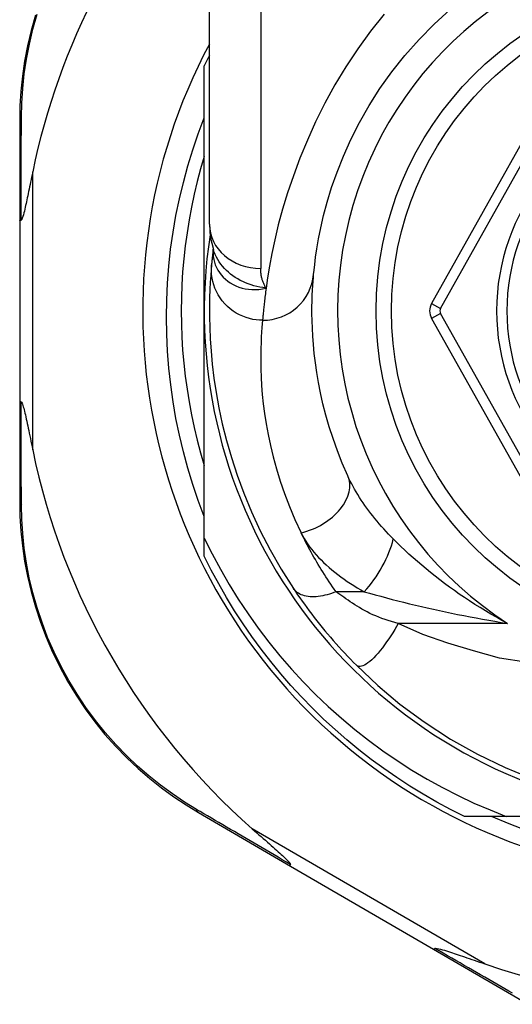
# Model space of a CAD drawing. Header units: inches. Extents: x 14 to 456, y 41 to 215.
# Tile 132 of 201: x 104.82 to 105.198, y 146.917 to 147.672. Entities that reach past the tile are written whole.
import ezdxf

# ---------------------------------------------------------------- set-up
doc = ezdxf.new("R2010")
doc.units = ezdxf.units.IN
doc.header["$MEASUREMENT"] = 0
doc.layers.add('Visible Edges(ANSI)', color=7, linetype='Continuous', lineweight=25)
doc.layers.add('Visible Tangent Edges(ANSI)', color=7, linetype='Continuous', lineweight=25)

msp = doc.modelspace()

# ---------------------------------------------------------------- linework, layer by layer
at = {"layer": 'Visible Edges(ANSI)'}
for p, q in [((104.96536, 147.51494), (104.96536, 147.7522)), ((104.96143, 147.44851), (104.96143, 147.63659)), ((105.23757, 147.63548), (105.13593, 147.45429)), ((104.8197, 147.59461), (104.8197, 147.51757)), ((104.8197, 147.51757), (104.8197, 147.37945)), ((104.96829, 147.49581), (104.96828, 147.49576)), ((104.96143, 147.27421), (104.96143, 147.44851)), ((105.13593, 147.44273), (105.23757, 147.26171)), ((104.8197, 147.37945), (104.8197, 147.30202)), ((104.96143, 147.26042), (104.96143, 147.27421)), ((104.95686, 147.06372), (105.02753, 147.02267)), ((105.19331, 147.06071), (105.16114, 147.06071)), ((105.34922, 147.06071), (105.19331, 147.06071)), ((105.02753, 147.02267), (105.13742, 146.95884)), ((105.13742, 146.95884), (105.21017, 146.91658))]:
    msp.add_line(p, q, dxfattribs=at)
at = {"layer": 'Visible Edges(ANSI)', "flags": 128}
for points in [[(105.04539, 147.47653), (105.04571, 147.47977), (105.04619, 147.48413), (105.04689, 147.48961), (105.04784, 147.49615), (105.04913, 147.50371), (105.05082, 147.51223), (105.053, 147.52167), (105.05575, 147.53199), (105.05917, 147.54311), (105.06334, 147.5549), (105.06827, 147.56722), (105.07399, 147.57994), (105.08054, 147.59291), (105.08794, 147.606), (105.09623, 147.61906), (105.10542, 147.63196), (105.11548, 147.64454), (105.12634, 147.65672), (105.13795, 147.66844), (105.15025, 147.67961)], [(104.83179, 147.67535), (104.82848, 147.66361), (104.82571, 147.65188), (104.82349, 147.64018), (104.82179, 147.62855), (104.82061, 147.61704), (104.81992, 147.60572), (104.8197, 147.59461)], [(104.96143, 147.29072), (104.95683, 147.30296), (104.95261, 147.31535), (104.94878, 147.32786), (104.94535, 147.34046), (104.94231, 147.35316), (104.93968, 147.36593), (104.93745, 147.37877), (104.93562, 147.39167), (104.93419, 147.40463), (104.93317, 147.41763), (104.93255, 147.43066), (104.93235, 147.44371), (104.93255, 147.45677), (104.93316, 147.46984), (104.93418, 147.48289), (104.93561, 147.49588), (104.93745, 147.5088), (104.93968, 147.52165), (104.94232, 147.53442), (104.94536, 147.54709), (104.94879, 147.55966), (104.95261, 147.57212), (104.95682, 147.58446), (104.96143, 147.59667)], [(104.96143, 147.56706), (104.95862, 147.55744), (104.95604, 147.54775), (104.95371, 147.538), (104.95162, 147.52819), (104.94977, 147.51834), (104.94816, 147.50844), (104.94681, 147.49851), (104.94569, 147.48855), (104.94483, 147.47856), (104.94421, 147.46855), (104.94383, 147.45853), (104.94371, 147.44851), (104.94383, 147.43848), (104.94421, 147.42847), (104.94483, 147.41846), (104.94569, 147.40847), (104.94681, 147.39851), (104.94816, 147.38857), (104.94977, 147.37868), (104.95162, 147.36882), (104.95371, 147.35902), (104.95604, 147.34927), (104.95862, 147.33958), (104.96143, 147.32996)], [(104.8297, 147.55517), (104.82928, 147.55317), (104.82888, 147.5512), (104.82848, 147.54926), (104.82809, 147.54736), (104.8277, 147.54549), (104.82732, 147.54366), (104.82695, 147.54187), (104.82659, 147.54013), (104.82623, 147.53844), (104.82589, 147.5368), (104.82555, 147.53521), (104.82522, 147.53368), (104.8249, 147.53221), (104.82459, 147.53081), (104.82429, 147.52947), (104.82398, 147.52809), (104.82364, 147.52662), (104.82328, 147.52512), (104.8229, 147.52363), (104.82251, 147.52221), (104.82213, 147.52092), (104.82171, 147.51971), (104.82127, 147.51873), (104.82077, 147.51817)], [(104.8197, 147.51757), (104.8197, 147.51759), (104.8197, 147.51762), (104.81971, 147.51764), (104.81973, 147.51767), (104.81974, 147.5177), (104.81976, 147.51772), (104.81979, 147.51775), (104.81982, 147.51777), (104.81985, 147.5178), (104.81988, 147.51782), (104.81992, 147.51785), (104.81997, 147.51788), (104.82001, 147.5179), (104.82006, 147.51793), (104.82012, 147.51795), (104.82018, 147.51798), (104.82024, 147.518), (104.8203, 147.51802), (104.82037, 147.51805), (104.82044, 147.51807), (104.82052, 147.5181), (104.8206, 147.51812), (104.82068, 147.51814), (104.82077, 147.51817)], [(104.96536, 147.51494), (104.96607, 147.5054), (104.96839, 147.49551)], [(104.96828, 147.49576), (104.9682, 147.49511), (104.96813, 147.49446), (104.96805, 147.49383), (104.96798, 147.49322), (104.96791, 147.49261), (104.96784, 147.49202), (104.96777, 147.49145), (104.96771, 147.49089), (104.96765, 147.49034), (104.96759, 147.4898), (104.96754, 147.48928), (104.96748, 147.48877), (104.96743, 147.48828), (104.96738, 147.4878), (104.96733, 147.48733), (104.96729, 147.48688), (104.96724, 147.48644), (104.9672, 147.48602), (104.96716, 147.48561), (104.96712, 147.48521), (104.96709, 147.48483), (104.96705, 147.48446), (104.96702, 147.4841), (104.96699, 147.48376)], [(104.96699, 147.48376), (104.96666, 147.48004), (104.96633, 147.47567), (104.966, 147.47063), (104.96572, 147.46495), (104.9655, 147.45862), (104.96538, 147.45166), (104.96539, 147.44407), (104.96557, 147.43585), (104.96597, 147.42702), (104.96661, 147.41759), (104.96755, 147.40757), (104.96884, 147.39697), (104.97052, 147.38581), (104.97264, 147.37411), (104.97526, 147.3619), (104.97843, 147.34921), (104.98221, 147.33606), (104.98664, 147.3225), (104.99178, 147.30858), (104.99769, 147.29432), (105.00441, 147.27984), (105.01199, 147.26515), (105.02044, 147.25039), (105.02984, 147.23557)], [(105.07155, 147.32204), (105.06735, 147.33169), (105.0636, 147.3412), (105.06026, 147.35054), (105.05733, 147.35967), (105.05476, 147.36856), (105.05255, 147.37721), (105.05067, 147.38557), (105.04908, 147.39362), (105.04777, 147.40137), (105.04669, 147.40879), (105.04584, 147.4159), (105.04519, 147.42268), (105.04471, 147.42913), (105.04439, 147.43524), (105.0442, 147.44099), (105.04411, 147.4464), (105.04411, 147.45144), (105.04419, 147.45613), (105.04432, 147.46045), (105.0445, 147.46441), (105.04471, 147.468), (105.04494, 147.47122), (105.04517, 147.47407), (105.04539, 147.47653)], [(104.8197, 147.37945), (104.8197, 147.37943), (104.8197, 147.3794), (104.81971, 147.37937), (104.81973, 147.37935), (104.81974, 147.37932), (104.81976, 147.3793), (104.81979, 147.37927), (104.81982, 147.37925), (104.81985, 147.37922), (104.81988, 147.37919), (104.81992, 147.37917), (104.81997, 147.37914), (104.82001, 147.37912), (104.82006, 147.37909), (104.82012, 147.37907), (104.82018, 147.37904), (104.82024, 147.37902), (104.8203, 147.37899), (104.82037, 147.37897), (104.82044, 147.37895), (104.82052, 147.37892), (104.8206, 147.3789), (104.82068, 147.37887), (104.82077, 147.37885)], [(104.82077, 147.37885), (104.82118, 147.37845), (104.82154, 147.37774), (104.82186, 147.37691), (104.82217, 147.37596), (104.82247, 147.37495), (104.82276, 147.37389), (104.82307, 147.37272), (104.82338, 147.37146), (104.82371, 147.3701), (104.82404, 147.36865), (104.82439, 147.36713), (104.82474, 147.36554), (104.8251, 147.36388), (104.82547, 147.36217), (104.82585, 147.3604), (104.82623, 147.35856), (104.82663, 147.35666), (104.82704, 147.35469), (104.82746, 147.35267), (104.82789, 147.3506), (104.82833, 147.34848), (104.82878, 147.34631), (104.82923, 147.3441), (104.8297, 147.34185)], [(104.8197, 147.30202), (104.81992, 147.29095), (104.82061, 147.27965), (104.82178, 147.26818), (104.82347, 147.25658), (104.82568, 147.24491), (104.82843, 147.2332), (104.83172, 147.2215), (104.83557, 147.20983), (104.83999, 147.19825), (104.84498, 147.18681), (104.85049, 147.17555), (104.85652, 147.16451), (104.86302, 147.15376), (104.86999, 147.14334), (104.87739, 147.13329), (104.88519, 147.12367), (104.89335, 147.1145), (104.90182, 147.10579), (104.91056, 147.09756), (104.91953, 147.0898), (104.92869, 147.08253), (104.93799, 147.07576), (104.9474, 147.06948), (104.95686, 147.06372)], [(104.96143, 147.27421), (104.9674, 147.26217), (104.97375, 147.25033), (104.98046, 147.23869), (104.98755, 147.22727), (104.99499, 147.21608), (105.0028, 147.20512), (105.01095, 147.19441), (105.01945, 147.18395), (105.02829, 147.17375), (105.03744, 147.16385), (105.0469, 147.15426), (105.05664, 147.14498), (105.06668, 147.13603), (105.07699, 147.12739), (105.08758, 147.1191), (105.09843, 147.11114), (105.10953, 147.10353), (105.12088, 147.09627), (105.13247, 147.08937), (105.14428, 147.08285), (105.15628, 147.07672), (105.16846, 147.07099), (105.1808, 147.06565), (105.19331, 147.06071)], [(105.16114, 147.06071), (105.15042, 147.0661), (105.13987, 147.07177), (105.12947, 147.07774), (105.11924, 147.084), (105.10919, 147.09054), (105.09933, 147.09735), (105.08966, 147.10444), (105.08019, 147.11179), (105.07092, 147.1194), (105.06188, 147.12727), (105.05305, 147.13539), (105.04446, 147.14375), (105.0361, 147.15234), (105.02798, 147.16116), (105.02012, 147.17021), (105.0125, 147.17947), (105.00515, 147.18894), (104.99806, 147.19861), (104.99125, 147.20848), (104.98471, 147.21853), (104.97846, 147.22875), (104.97249, 147.23915), (104.96681, 147.24971), (104.96143, 147.26042)], [(105.02984, 147.23557), (105.03143, 147.23321), (105.03307, 147.23081), (105.03476, 147.22838), (105.03649, 147.22592), (105.03827, 147.22344), (105.0401, 147.22094), (105.04197, 147.21842), (105.04388, 147.21589), (105.04583, 147.21335), (105.04782, 147.21081), (105.04985, 147.20825), (105.05191, 147.20571), (105.054, 147.20317), (105.05611, 147.20065), (105.05825, 147.19815), (105.0604, 147.19567), (105.06258, 147.1932), (105.06477, 147.19076), (105.06698, 147.18834), (105.06921, 147.18595), (105.07145, 147.18357), (105.07371, 147.18123), (105.07598, 147.17891), (105.07826, 147.17662)], [(105.07826, 147.17662), (105.09471, 147.16115), (105.11167, 147.14694), (105.13024, 147.13324), (105.15058, 147.12004), (105.17129, 147.10838), (105.19246, 147.09811), (105.21481, 147.08894)], [(105.20936, 147.04967), (105.19559, 147.05495), (105.18199, 147.06071)], [(104.99828, 147.05122), (105.00002, 147.04969), (105.00174, 147.04818), (105.00343, 147.04669), (105.00509, 147.04523), (105.00672, 147.04379), (105.00832, 147.04239), (105.00987, 147.04102), (105.01138, 147.03968), (105.01285, 147.03839), (105.01426, 147.03713), (105.01563, 147.03592), (105.01693, 147.03476), (105.01817, 147.03364), (105.01935, 147.03257), (105.02046, 147.03156), (105.0215, 147.03061), (105.02255, 147.02963), (105.02361, 147.02862), (105.02463, 147.02763), (105.02557, 147.02667), (105.02639, 147.02578), (105.02703, 147.02502), (105.02745, 147.02439), (105.02758, 147.02386)], [(105.02753, 147.02267), (105.02751, 147.02268), (105.02749, 147.0227), (105.02747, 147.02272), (105.02746, 147.02274), (105.02745, 147.02277), (105.02744, 147.0228), (105.02743, 147.02283), (105.02742, 147.02287), (105.02742, 147.02291), (105.02742, 147.02295), (105.02742, 147.023), (105.02742, 147.02304), (105.02742, 147.0231), (105.02743, 147.02315), (105.02743, 147.02321), (105.02744, 147.02327), (105.02745, 147.02333), (105.02747, 147.0234), (105.02748, 147.02347), (105.0275, 147.02354), (105.02752, 147.02362), (105.02754, 147.0237), (105.02756, 147.02378), (105.02758, 147.02386)], [(105.13742, 146.95884), (105.13744, 146.95882), (105.13747, 146.95882), (105.13749, 146.95881), (105.13752, 146.95881), (105.13755, 146.95882), (105.13758, 146.95882), (105.13761, 146.95883), (105.13765, 146.95884), (105.13768, 146.95886), (105.13772, 146.95888), (105.13776, 146.9589), (105.1378, 146.95892), (105.13785, 146.95895), (105.13789, 146.95898), (105.13794, 146.95902), (105.13799, 146.95906), (105.13804, 146.9591), (105.13809, 146.95914), (105.13814, 146.95919), (105.1382, 146.95924), (105.13825, 146.95929), (105.13831, 146.95935), (105.13837, 146.95941), (105.13843, 146.95947)], [(105.13843, 146.95947), (105.13917, 146.95962), (105.14024, 146.95948), (105.14148, 146.95921), (105.14281, 146.95887), (105.14424, 146.95847), (105.14575, 146.95801), (105.14732, 146.95753), (105.14889, 146.95702), (105.15042, 146.95652), (105.15187, 146.95604), (105.15328, 146.95558), (105.15476, 146.95508), (105.1563, 146.95456), (105.1579, 146.95402), (105.15956, 146.95345), (105.16128, 146.95287), (105.16306, 146.95226), (105.16488, 146.95164), (105.16675, 146.951), (105.16866, 146.95034), (105.17062, 146.94967), (105.17262, 146.94898), (105.17465, 146.94828), (105.17672, 146.94757)]]:
    msp.add_lwpolyline(points, dxfattribs=at)
at = {"layer": 'Visible Edges(ANSI)'}
msp.add_circle((105.34922, 147.44851), 0.25591, dxfattribs=at)
for centre, radius, start, end in [((105.34837, 147.44851), 0.52953, 136.3272, 168.3795), ((105.34922, 147.44851), 0.43504, 151.92751, 28.07249), ((105.34922, 147.44851), 0.431, 152.95157, 154.12615), ((105.34922, 147.44851), 0.15551, 103.91643, 256.08357), ((105.34922, 147.44851), 0.3878, 171.33391, 340.21195), ((105.14623, 147.44851), 0.01181, 150.70877, 209.31319), ((105.34837, 147.44851), 0.52953, 191.6205, 228.6133), ((105.34837, 147.44851), 0.52953, 251.08535, 297.06854)]:
    msp.add_arc(centre, radius, start, end, dxfattribs=at)
at = {"layer": 'Visible Tangent Edges(ANSI)'}
for p, q in [((105.00473, 147.7522), (105.00473, 147.48105)), ((105.1428, 147.45044), (105.24444, 147.63162)), ((104.8297, 147.34185), (104.8297, 147.55517)), ((105.13593, 147.45429), (105.1428, 147.45044)), ((105.1428, 147.44658), (105.13593, 147.44273)), ((105.24444, 147.26557), (105.1428, 147.44658)), ((105.08426, 147.23311), (105.0626, 147.23311)), ((105.19426, 147.2088), (105.11033, 147.2088)), ((105.17672, 146.94757), (104.99828, 147.05122))]:
    msp.add_line(p, q, dxfattribs=at)
at = {"layer": 'Visible Tangent Edges(ANSI)', "flags": 128}
for points in [[(104.82103, 147.59706), (104.82129, 147.60792), (104.82201, 147.61901), (104.82321, 147.63026), (104.8249, 147.64164), (104.82711, 147.65309), (104.82984, 147.66457), (104.83311, 147.67605)], [(105.09946, 147.67604), (105.08903, 147.663), (105.07923, 147.64959), (105.07009, 147.63585), (105.06165, 147.62186), (105.05393, 147.60775), (105.0469, 147.59363), (105.04055, 147.57959), (105.03485, 147.56575), (105.0298, 147.55221), (105.02536, 147.53906), (105.02153, 147.52643), (105.01827, 147.5144), (105.01557, 147.50309), (105.01333, 147.49256), (105.01151, 147.48284), (105.01004, 147.47397), (105.00887, 147.46598)], [(104.82077, 147.51817), (104.82077, 147.5216), (104.82078, 147.52503), (104.82079, 147.52845), (104.8208, 147.53185), (104.82081, 147.53524), (104.82082, 147.53862), (104.82083, 147.54199), (104.82084, 147.54534), (104.82085, 147.54869), (104.82086, 147.55201), (104.82087, 147.55533), (104.82088, 147.55863), (104.82089, 147.56192), (104.8209, 147.56519), (104.82091, 147.56845), (104.82093, 147.57169), (104.82094, 147.57492), (104.82095, 147.57813), (104.82096, 147.58133), (104.82098, 147.58451), (104.82099, 147.58767), (104.821, 147.59082), (104.82101, 147.59394), (104.82103, 147.59706)], [(104.96819, 147.49449), (104.96816, 147.4923), (104.96831, 147.49012), (104.96865, 147.48795), (104.96917, 147.48582), (104.96987, 147.48374), (104.97075, 147.48171), (104.9718, 147.47975), (104.97302, 147.47786), (104.9744, 147.47606), (104.97594, 147.47436), (104.97763, 147.47277), (104.97946, 147.47131), (104.98142, 147.46996), (104.9835, 147.46876), (104.98571, 147.4677), (104.98801, 147.4668), (104.99042, 147.46606), (104.9929, 147.46549), (104.99545, 147.4651), (104.99806, 147.46489), (105.00072, 147.46487), (105.00341, 147.46503), (105.00614, 147.4654), (105.00887, 147.46598)], [(104.96828, 147.49576), (104.96828, 147.49573), (104.96828, 147.49569), (104.96827, 147.49566), (104.96827, 147.49562), (104.96826, 147.49558), (104.96826, 147.49554), (104.96826, 147.49549), (104.96825, 147.49545), (104.96825, 147.4954), (104.96824, 147.49535), (104.96824, 147.4953), (104.96824, 147.49525), (104.96823, 147.4952), (104.96823, 147.49514), (104.96822, 147.49509), (104.96822, 147.49503), (104.96822, 147.49497), (104.96821, 147.4949), (104.96821, 147.49484), (104.9682, 147.49477), (104.9682, 147.4947), (104.9682, 147.49463), (104.96819, 147.49456), (104.96819, 147.49449)], [(105.00887, 147.46598), (105.00649, 147.46633), (105.00414, 147.46676), (105.00184, 147.46726), (104.99958, 147.46784), (104.99737, 147.46849), (104.99521, 147.46922), (104.9931, 147.47004), (104.99104, 147.47094), (104.98903, 147.47192), (104.98709, 147.47299), (104.9852, 147.47416), (104.98338, 147.4754), (104.98163, 147.47672), (104.97997, 147.47812), (104.97838, 147.4796), (104.97689, 147.48114), (104.97548, 147.48275), (104.97416, 147.48442), (104.97294, 147.48615), (104.97181, 147.48793), (104.97079, 147.48977), (104.96988, 147.49165), (104.96908, 147.49357), (104.96838, 147.49552)], [(105.00619, 147.44128), (105.00374, 147.44136), (105.00123, 147.4416), (104.99868, 147.44201), (104.99611, 147.4426), (104.99354, 147.44337), (104.99098, 147.44434), (104.98846, 147.44549), (104.98599, 147.44684), (104.9836, 147.44837), (104.98131, 147.45009), (104.97915, 147.45197), (104.97712, 147.45401), (104.97525, 147.45619), (104.97355, 147.4585), (104.97204, 147.46091), (104.97071, 147.46339), (104.96958, 147.46594), (104.96865, 147.46853), (104.96792, 147.47114), (104.96738, 147.47374), (104.96703, 147.47632), (104.96685, 147.47886), (104.96684, 147.48135), (104.96699, 147.48376)], [(105.00887, 147.46598), (105.00853, 147.46653), (105.0082, 147.46709), (105.00789, 147.46765), (105.00759, 147.46823), (105.0073, 147.46881), (105.00704, 147.4694), (105.00678, 147.46999), (105.00654, 147.47059), (105.00632, 147.4712), (105.00611, 147.47182), (105.00592, 147.47244), (105.00574, 147.47307), (105.00558, 147.4737), (105.00543, 147.47434), (105.0053, 147.47499), (105.00518, 147.47564), (105.00507, 147.4763), (105.00498, 147.47696), (105.00491, 147.47763), (105.00484, 147.47831), (105.0048, 147.47898), (105.00476, 147.47967), (105.00474, 147.48035), (105.00473, 147.48105)], [(105.00887, 147.46598), (105.00868, 147.46452), (105.00849, 147.46309), (105.00831, 147.4617), (105.00814, 147.46035), (105.00798, 147.45903), (105.00783, 147.45776), (105.00768, 147.45651), (105.00754, 147.45531), (105.00741, 147.45414), (105.00729, 147.45301), (105.00718, 147.45192), (105.00707, 147.45087), (105.00696, 147.44986), (105.00687, 147.44888), (105.00678, 147.44795), (105.00669, 147.44705), (105.00661, 147.44619), (105.00654, 147.44537), (105.00647, 147.44459), (105.0064, 147.44385), (105.00634, 147.44315), (105.00629, 147.44249), (105.00624, 147.44187), (105.00619, 147.44128)], [(105.00619, 147.44128), (105.00594, 147.43868), (105.00568, 147.43568), (105.00542, 147.43228), (105.00518, 147.42849), (105.00498, 147.42432), (105.00483, 147.41975), (105.00474, 147.41481), (105.00474, 147.40948), (105.00484, 147.40378), (105.00506, 147.39771), (105.00542, 147.39126), (105.00596, 147.38446), (105.0067, 147.37731), (105.00766, 147.36981), (105.00887, 147.36197), (105.01035, 147.35379), (105.01214, 147.34529), (105.01427, 147.33647), (105.01677, 147.32735), (105.01966, 147.31796), (105.02298, 147.30833), (105.02674, 147.29848), (105.03098, 147.28845), (105.03572, 147.27826)], [(104.82103, 147.29957), (104.82102, 147.3027), (104.821, 147.30584), (104.82099, 147.309), (104.82098, 147.31218), (104.82096, 147.31538), (104.82095, 147.31859), (104.82094, 147.32181), (104.82093, 147.32506), (104.82091, 147.32831), (104.8209, 147.33159), (104.82089, 147.33488), (104.82088, 147.33818), (104.82087, 147.3415), (104.82086, 147.34483), (104.82085, 147.34818), (104.82084, 147.35154), (104.82083, 147.35491), (104.82082, 147.35829), (104.82081, 147.36169), (104.8208, 147.3651), (104.82079, 147.36852), (104.82078, 147.37195), (104.82077, 147.37539), (104.82077, 147.37885)], [(105.10657, 147.2735), (105.10469, 147.2754), (105.10284, 147.27732), (105.10103, 147.27926), (105.09924, 147.28121), (105.09749, 147.28318), (105.09577, 147.28516), (105.09408, 147.28716), (105.09244, 147.28916), (105.09083, 147.29117), (105.08925, 147.29319), (105.08772, 147.29522), (105.08622, 147.29725), (105.08477, 147.2993), (105.08335, 147.30135), (105.08197, 147.30341), (105.08063, 147.30548), (105.07933, 147.30755), (105.07807, 147.30963), (105.07686, 147.31171), (105.0757, 147.31379), (105.07458, 147.31586), (105.07352, 147.31793), (105.07251, 147.31999), (105.07155, 147.32204)], [(104.95543, 147.06608), (104.94619, 147.07176), (104.93701, 147.07794), (104.92792, 147.0846), (104.91898, 147.09175), (104.91022, 147.09937), (104.90168, 147.10745), (104.89341, 147.11599), (104.88543, 147.12498), (104.87781, 147.13441), (104.87057, 147.14426), (104.86375, 147.15447), (104.85738, 147.165), (104.85148, 147.1758), (104.84607, 147.18683), (104.84118, 147.19803), (104.83684, 147.20937), (104.83305, 147.22078), (104.8298, 147.23224), (104.82708, 147.24369), (104.82488, 147.25511), (104.8232, 147.26646), (104.82201, 147.27768), (104.82129, 147.28874), (104.82103, 147.29957)], [(105.0626, 147.23311), (105.06125, 147.23501), (105.05992, 147.23691), (105.05862, 147.23881), (105.05734, 147.24071), (105.05608, 147.2426), (105.05485, 147.24448), (105.05363, 147.24637), (105.05243, 147.24826), (105.05125, 147.25015), (105.05008, 147.25204), (105.04894, 147.25392), (105.04781, 147.25581), (105.0467, 147.2577), (105.04561, 147.25959), (105.04454, 147.26147), (105.04349, 147.26335), (105.04245, 147.26523), (105.04143, 147.26711), (105.04044, 147.26897), (105.03946, 147.27084), (105.0385, 147.2727), (105.03755, 147.27456), (105.03663, 147.27641), (105.03572, 147.27826)], [(105.03572, 147.27826), (105.03683, 147.27611), (105.03804, 147.27396), (105.03935, 147.27183), (105.04077, 147.26972), (105.04227, 147.26762), (105.04387, 147.26554), (105.04555, 147.26348), (105.04731, 147.26145), (105.04915, 147.25945), (105.05106, 147.25747), (105.05304, 147.25553), (105.05509, 147.25361), (105.0572, 147.25172), (105.05938, 147.24987), (105.06162, 147.24804), (105.06392, 147.24624), (105.06629, 147.24448), (105.06871, 147.24274), (105.07118, 147.24104), (105.0737, 147.23938), (105.07628, 147.23775), (105.07889, 147.23616), (105.08156, 147.23462), (105.08426, 147.23311)], [(105.19426, 147.2088), (105.18993, 147.21112), (105.18565, 147.21348), (105.18142, 147.21589), (105.17724, 147.21835), (105.17313, 147.22085), (105.16907, 147.22339), (105.16506, 147.22597), (105.16112, 147.22858), (105.15724, 147.23123), (105.15341, 147.23391), (105.14965, 147.23662), (105.14595, 147.23936), (105.14232, 147.24212), (105.13874, 147.2449), (105.13523, 147.24771), (105.13177, 147.25054), (105.12838, 147.25339), (105.12505, 147.25626), (105.12178, 147.25913), (105.11859, 147.26201), (105.11546, 147.2649), (105.11241, 147.26778), (105.10945, 147.27065), (105.10657, 147.2735)], [(105.0626, 147.23311), (105.06092, 147.23244), (105.05922, 147.23183), (105.05751, 147.23127), (105.05579, 147.23077), (105.05407, 147.23033), (105.05236, 147.22995), (105.05066, 147.22965), (105.04898, 147.22942), (105.04733, 147.22926), (105.04571, 147.22918), (105.04413, 147.22918), (105.04261, 147.22925), (105.04113, 147.2294), (105.03972, 147.22963), (105.03838, 147.22993), (105.03711, 147.23031), (105.03591, 147.23076), (105.03479, 147.23128), (105.03375, 147.23186), (105.0328, 147.2325), (105.03193, 147.23319), (105.03115, 147.23394), (105.03045, 147.23474), (105.02984, 147.23557)], [(105.11033, 147.2088), (105.10775, 147.20949), (105.1052, 147.21021), (105.10269, 147.21098), (105.10022, 147.2118), (105.09779, 147.21265), (105.09541, 147.21355), (105.09309, 147.21448), (105.09082, 147.21546), (105.08862, 147.21648), (105.08649, 147.21753), (105.08443, 147.21861), (105.08245, 147.21972), (105.08056, 147.22085), (105.07873, 147.222), (105.07694, 147.22314), (105.07519, 147.22428), (105.07348, 147.22541), (105.0718, 147.22654), (105.07017, 147.22766), (105.06857, 147.22878), (105.06701, 147.22988), (105.06549, 147.23097), (105.06402, 147.23205), (105.0626, 147.23311)], [(105.08426, 147.23311), (105.08839, 147.23192), (105.0926, 147.23073), (105.09688, 147.22955), (105.10121, 147.22838), (105.1056, 147.22723), (105.11003, 147.22609), (105.1145, 147.22497), (105.119, 147.22386), (105.12353, 147.22277), (105.12809, 147.2217), (105.13267, 147.22065), (105.13728, 147.21962), (105.14191, 147.2186), (105.14657, 147.21761), (105.15125, 147.21664), (105.15596, 147.21568), (105.16069, 147.21475), (105.16544, 147.21383), (105.1702, 147.21294), (105.17499, 147.21207), (105.17979, 147.21122), (105.1846, 147.21039), (105.18943, 147.20958), (105.19426, 147.2088)], [(105.11033, 147.2088), (105.109, 147.20644), (105.10761, 147.20405), (105.10615, 147.20164), (105.10463, 147.19924), (105.10306, 147.19686), (105.10145, 147.19452), (105.09981, 147.19224), (105.09815, 147.19004), (105.09648, 147.18795), (105.09481, 147.18598), (105.09317, 147.18414), (105.09156, 147.18246), (105.08999, 147.18095), (105.08848, 147.17962), (105.08704, 147.17848), (105.08568, 147.17753), (105.0844, 147.17678), (105.08322, 147.17623), (105.08214, 147.17586), (105.08116, 147.17569), (105.08028, 147.17568), (105.0795, 147.17585), (105.07883, 147.17616), (105.07826, 147.17662)], [(105.20828, 147.17909), (105.18816, 147.1822), (105.16812, 147.18779), (105.1485, 147.19372), (105.12926, 147.20016), (105.11033, 147.2088)], [(105.02758, 147.02386), (105.02443, 147.0257), (105.02129, 147.02753), (105.01816, 147.02936), (105.01505, 147.03118), (105.01194, 147.033), (105.00884, 147.03481), (105.00576, 147.03661), (105.00269, 147.0384), (104.99963, 147.04019), (104.99659, 147.04197), (104.99355, 147.04375), (104.99053, 147.04551), (104.98753, 147.04727), (104.98453, 147.04903), (104.98155, 147.05077), (104.97859, 147.05251), (104.97564, 147.05424), (104.97271, 147.05595), (104.96979, 147.05766), (104.96688, 147.05937), (104.964, 147.06106), (104.96113, 147.06274), (104.95827, 147.06442), (104.95543, 147.06608)], [(105.19816, 146.92502), (105.19515, 146.92676), (105.19212, 146.9285), (105.18907, 146.93026), (105.18601, 146.93202), (105.18293, 146.93379), (105.17984, 146.93557), (105.17673, 146.93737), (105.17361, 146.93917), (105.17047, 146.94097), (105.16732, 146.94279), (105.16416, 146.94461), (105.16099, 146.94645), (105.1578, 146.94829), (105.1546, 146.95013), (105.15139, 146.95199), (105.14817, 146.95385), (105.14493, 146.95572), (105.14169, 146.95759), (105.13843, 146.95947)]]:
    msp.add_lwpolyline(points, dxfattribs=at)
at = {"layer": 'Visible Tangent Edges(ANSI)'}
msp.add_circle((105.34922, 147.44851), 0.24409, dxfattribs=at)
for centre, radius, start, end in [((105.34922, 147.44851), 0.28543, 302.8812, 237.1188), ((105.34922, 147.44851), 0.16339, 103.23324, 256.76676), ((105.14623, 147.44851), 0.00394, 150.70877, 209.31319)]:
    msp.add_arc(centre, radius, start, end, dxfattribs=at)
for centre, major_axis, ratio, start_param, end_param in [((104.8297, 147.59461), (-0.01, 0), 0.489692, 5.761173, 6.283185), ((105.00473, 147.51494), (-0.03937, 0), 0.860915, 0, 1.570796), ((104.77187, 147.50853), (0.19646, -0.01245), 0.394768, 6.26267, 6.279105), ((105.00619, 147.48015), (0.0392, -0.00362), 0.987056, 4.803178, 6.283185), ((105.03572, 147.30573), (0.03583, 0.01632), 0.663135, 4.419079, 6.283185), ((104.8297, 147.30202), (-0.01, 0), 0.490597, 0, 0.522348), ((105.08426, 147.25741), (-0.01985, -0.034), 0.367954, 1.008544, 2.26339), ((104.96189, 147.07236), (-0.00502, -0.00865), 0.487239, 5.762078, 6.283185)]:
    msp.add_ellipse(centre, major_axis=major_axis, ratio=ratio, start_param=start_param, end_param=end_param, dxfattribs=at)

doc.saveas('drawing.dxf')
